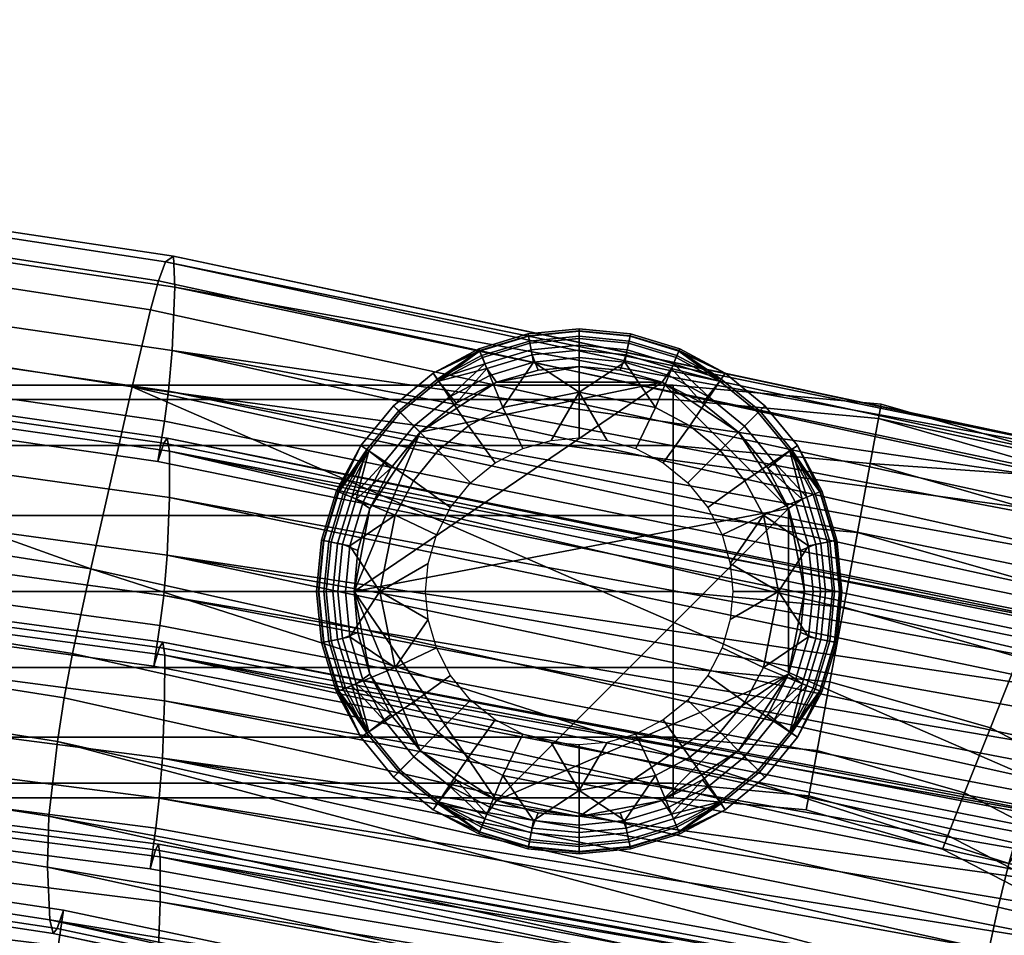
# Model space of a CAD drawing. Header units: millimetres. Extents: x -274 to 274, y -310 to 297.
# Tile 140 of 144: x 150 to 203, y 247 to 295. Entities that reach past the tile are written whole.
import ezdxf

# ---------------------------------------------------------------- set-up
doc = ezdxf.new("R2010")
doc.units = ezdxf.units.MM
doc.header["$MEASUREMENT"] = 0
for name, color, linetype in [('nozky', 250, 'Continuous'), ('operadlo', 250, 'Continuous'), ('podnoz', 7, 'Continuous')]:
    doc.layers.add(name, color=color, linetype=linetype)

msp = doc.modelspace()

# ---------------------------------------------------------------- meshes
at = {"layer": 'nozky'}
mesh = msp.add_polyface(dxfattribs=at)
corners = [(171.515, 273.485), (173.434, 275.044, 2.317), (175.583, 276.157, 2.317), (175.583, 276.157), (180, 277), (177.816, 276.8, 2.317), (171.515, 273.485, 2.317), (180, 277, 2.317), (184.417, 276.157), (191.157, 269.417), (168, 265), (171.515, 273.485), (180, 277), (175.583, 276.157), (174.099, 273.832, 18.648), (173.076, 275.363, 15.905), (171.187, 273.813, 15.905), (172.489, 272.511, 18.648), (174.691, 277.816, 7.64), (172.222, 276.641, 9.528), (174.643, 277.934, 9.528), (172.505, 276.217, 5.786), (174.837, 277.464, 5.786), (174.68, 277.844, 11.179), (172.438, 276.317, 12.808), (174.792, 277.574, 12.808), (174.976, 277.129, 14.39), (175.23, 276.514, 15.905), (175.935, 274.814, 18.648), (180, 278.491, 5.786), (180, 277.863, 4.001), (177.491, 277.616, 4.001), (177.368, 278.231, 5.786), (175.078, 276.884, 4.001), (180, 279, 9.528), (180, 278.872, 7.64), (177.293, 278.605, 7.64), (177.269, 278.731, 9.528), (180, 278.61, 12.808), (180, 278.902, 11.179), (177.288, 278.635, 11.179), (177.345, 278.349, 12.808), (180, 277.463, 15.905), (180, 278.128, 14.39), (177.439, 277.876, 14.39), (177.568, 277.224, 15.905), (180, 275.622, 18.648), (175.583, 276.157, 2.317), (173.434, 275.044, 2.317), (177.816, 276.8, 2.317), (180, 277, 2.317), (171.168, 270.901, 18.648), (173.145, 269.482, 20.882), (174.209, 270.791, 20.882), (175.519, 271.855, 20.882), (176.985, 272.615, 20.882), (178.51, 273.053, 20.882), (180, 273.19, 20.882), (181.49, 273.053, 20.882)]
mesh.append_faces([[corners[k] for k in face] for face in [(0, 1, 2, 3), (4, 3, 5, 5), (0, 6, 1, 1), (3, 2, 5, 5), (4, 5, 7, 7), (8, 9, 10, 10), (10, 11, 8, 8), (12, 8, 13, 13), (11, 13, 8, 8), (14, 15, 16, 17), (18, 19, 20, 20), (21, 18, 22, 22), (19, 18, 21, 21), (23, 24, 25, 25), (19, 23, 20, 20), (24, 23, 19, 19), (26, 15, 27, 27), (24, 26, 25, 25), (15, 26, 24, 24), (28, 27, 15, 14), (29, 30, 31, 32), (32, 31, 33, 22), (34, 35, 36, 37), (37, 36, 18, 20), (36, 32, 22, 18), (35, 29, 32, 36), (38, 39, 40, 41), (41, 40, 23, 25), (40, 37, 20, 23), (39, 34, 37, 40), (42, 43, 44, 45), (45, 44, 26, 27), (44, 41, 25, 26), (43, 38, 41, 44), (45, 46, 42, 42), (28, 45, 27, 27), (46, 45, 28, 28), (47, 48, 33, 33), (33, 21, 22, 22), (48, 21, 33, 33), (31, 49, 47, 33), (49, 31, 30, 50), (51, 52, 53, 17), (14, 54, 55, 28), (17, 53, 54, 14), (28, 55, 56, 46), (46, 56, 57, 57), (57, 58, 46, 46)]])
mesh = msp.add_polyface(dxfattribs=at)
corners = [(184.417, 276.157), (184.417, 276.157, 2.317), (186.566, 275.044, 2.317), (188.485, 273.485), (180, 277), (182.184, 276.8, 2.317), (188.485, 273.485, 2.317), (180, 277, 2.317), (191.157, 269.417), (184.417, 276.157), (188.485, 273.485), (185.163, 277.464, 5.786), (184.922, 276.884, 4.001), (182.509, 277.616, 4.001), (182.632, 278.231, 5.786), (180, 277.863, 4.001), (180, 278.491, 5.786), (185.357, 277.934, 9.528), (185.309, 277.816, 7.64), (182.707, 278.605, 7.64), (182.731, 278.731, 9.528), (180, 278.872, 7.64), (180, 279, 9.528), (185.208, 277.574, 12.808), (185.32, 277.844, 11.179), (182.712, 278.635, 11.179), (182.655, 278.349, 12.808), (180, 278.902, 11.179), (180, 278.61, 12.808), (184.77, 276.514, 15.905), (185.024, 277.129, 14.39), (182.561, 277.876, 14.39), (182.432, 277.224, 15.905), (180, 278.128, 14.39), (180, 277.463, 15.905), (184.065, 274.814, 18.648), (180, 275.622, 18.648), (187.495, 276.217, 5.786), (187.778, 276.641, 9.528), (187.562, 276.317, 12.808), (186.924, 275.363, 15.905), (185.901, 273.832, 18.648), (189.899, 274.899, 9.528), (189.54, 274.539, 5.786), (189.624, 274.624, 12.808), (188.813, 273.813, 15.905), (187.511, 272.511, 18.648), (191.641, 272.778, 9.528), (191.217, 272.495, 5.786), (191.316, 272.562, 12.808), (190.363, 271.924, 15.905), (182.184, 276.8, 2.317), (184.417, 276.157, 2.317), (180, 277, 2.317), (186.566, 275.044, 2.317), (188.485, 273.485, 2.317), (183.015, 272.615, 20.882), (184.481, 271.855, 20.882), (181.49, 273.053, 20.882)]
mesh.append_faces([[corners[k] for k in face] for face in [(0, 1, 2, 3), (0, 4, 5, 5), (0, 5, 1, 1), (6, 3, 2, 2), (5, 4, 7, 7), (8, 9, 10, 10), (11, 12, 13, 14), (14, 13, 15, 16), (17, 18, 19, 20), (20, 19, 21, 22), (19, 14, 16, 21), (18, 11, 14, 19), (23, 24, 25, 26), (26, 25, 27, 28), (25, 20, 22, 27), (24, 17, 20, 25), (29, 30, 31, 32), (32, 31, 33, 34), (31, 26, 28, 33), (30, 23, 26, 31), (32, 35, 29, 29), (36, 32, 34, 34), (35, 32, 36, 36), (18, 37, 11, 11), (38, 18, 17, 17), (37, 18, 38, 38), (24, 38, 17, 17), (39, 24, 23, 23), (38, 24, 39, 39), (30, 39, 23, 23), (40, 30, 29, 29), (39, 30, 40, 40), (41, 40, 29, 35), (42, 43, 37, 38), (44, 42, 38, 39), (45, 44, 39, 40), (46, 45, 40, 41), (47, 48, 43, 42), (49, 47, 42, 44), (50, 49, 44, 45), (51, 13, 12, 52), (53, 15, 13, 51), (37, 54, 12, 12), (12, 54, 52, 52), (54, 37, 43, 55), (12, 11, 37, 37), (35, 56, 57, 41), (36, 58, 56, 35)]])
mesh = msp.add_polyface(dxfattribs=at)
corners = [(168, 265), (168.2, 267.184, 2.317), (168.843, 269.417, 2.317), (168.843, 269.417), (169.956, 271.566, 2.317), (168, 265, 2.317), (171.515, 273.485, 2.317), (171.515, 273.485), (168, 265), (168.843, 269.417), (171.515, 273.485), (167.536, 270.163, 5.786), (168.116, 269.922, 4.001), (167.384, 267.51, 4.001), (166.769, 267.632, 5.786), (167.137, 265, 4.001), (166.509, 265, 5.786), (167.066, 270.358, 9.528), (167.184, 270.309, 7.64), (166.395, 267.706, 7.64), (166.269, 267.731, 9.528), (166.128, 265, 7.64), (166, 265, 9.528), (167.426, 270.208, 12.808), (167.156, 270.32, 11.179), (166.365, 267.712, 11.179), (166.651, 267.655, 12.808), (166.098, 265, 11.179), (166.39, 265, 12.808), (168.485, 269.77, 15.905), (167.871, 270.024, 14.39), (167.124, 267.561, 14.39), (167.776, 267.431, 15.905), (166.872, 265, 14.39), (167.537, 265, 15.905), (170.187, 269.065, 18.648), (169.378, 265, 18.648), (168.783, 272.495, 5.786), (168.359, 272.778, 9.528), (168.684, 272.562, 12.808), (169.637, 271.924, 15.905), (171.168, 270.901, 18.648), (170.101, 274.899, 9.528), (170.46, 274.539, 5.786), (170.376, 274.624, 12.808), (171.187, 273.813, 15.905), (172.489, 272.511, 18.648), (172.222, 276.641, 9.528), (172.505, 276.217, 5.786), (172.438, 276.317, 12.808), (173.076, 275.363, 15.905), (168, 265, 2.317), (168.2, 267.184, 2.317), (168.843, 269.417, 2.317), (169.956, 271.566, 2.317), (171.515, 273.485, 2.317), (173.434, 275.044, 2.317), (172.385, 268.015, 20.882), (173.145, 269.482, 20.882), (171.947, 266.49, 20.882)]
mesh.append_faces([[corners[k] for k in face] for face in [(0, 1, 2, 3), (4, 3, 2, 2), (0, 5, 1, 1), (3, 4, 6, 7), (8, 9, 10, 10), (11, 12, 13, 14), (14, 13, 15, 16), (17, 18, 19, 20), (20, 19, 21, 22), (19, 14, 16, 21), (18, 11, 14, 19), (23, 24, 25, 26), (26, 25, 27, 28), (25, 20, 22, 27), (24, 17, 20, 25), (29, 30, 31, 32), (32, 31, 33, 34), (31, 26, 28, 33), (30, 23, 26, 31), (32, 35, 29, 29), (36, 32, 34, 34), (35, 32, 36, 36), (18, 37, 11, 11), (38, 18, 17, 17), (37, 18, 38, 38), (24, 38, 17, 17), (39, 24, 23, 23), (38, 24, 39, 39), (30, 39, 23, 23), (40, 30, 29, 29), (39, 30, 40, 40), (41, 40, 29, 35), (42, 43, 37, 38), (44, 42, 38, 39), (45, 44, 39, 40), (46, 45, 40, 41), (47, 48, 43, 42), (49, 47, 42, 44), (50, 49, 44, 45), (51, 15, 13, 52), (52, 13, 12, 53), (54, 53, 12, 12), (55, 43, 48, 56), (54, 37, 43, 55), (12, 11, 37, 37), (12, 37, 54, 54), (35, 57, 58, 41), (36, 59, 57, 35)]])
mesh = msp.add_polyface(dxfattribs=at)
corners = [(191.157, 269.417), (188.485, 273.485), (190.044, 271.566, 2.317), (192, 265), (191.8, 267.184, 2.317), (188.485, 273.485, 2.317), (191.157, 269.417, 2.317), (192, 265, 2.317), (191.8, 262.816, 2.317), (188.832, 270.901, 18.648), (190.363, 271.924, 15.905), (188.813, 273.813, 15.905), (187.511, 272.511, 18.648), (192.816, 270.309, 7.64), (191.641, 272.778, 9.528), (192.934, 270.358, 9.528), (191.217, 272.495, 5.786), (192.464, 270.163, 5.786), (192.844, 270.32, 11.179), (191.316, 272.562, 12.808), (192.574, 270.208, 12.808), (192.129, 270.024, 14.39), (191.515, 269.77, 15.905), (189.813, 269.065, 18.648), (193.491, 265, 5.786), (192.863, 265, 4.001), (192.616, 267.51, 4.001), (193.231, 267.632, 5.786), (191.884, 269.922, 4.001), (194, 265, 9.528), (193.872, 265, 7.64), (193.605, 267.706, 7.64), (193.731, 267.731, 9.528), (193.61, 265, 12.808), (193.902, 265, 11.179), (193.635, 267.712, 11.179), (193.349, 267.655, 12.808), (192.463, 265, 15.905), (193.128, 265, 14.39), (192.876, 267.561, 14.39), (192.224, 267.431, 15.905), (190.622, 265, 18.648), (191.157, 269.417, 2.317), (190.044, 271.566, 2.317), (188.485, 273.485, 2.317), (189.54, 274.539, 5.786), (191.8, 267.184, 2.317), (192, 265, 2.317), (185.901, 273.832, 18.648), (184.481, 271.855, 20.882), (185.791, 270.791, 20.882), (186.855, 269.482, 20.882), (187.615, 268.015, 20.882), (188.053, 266.49, 20.882), (188.053, 263.51, 20.882), (188.19, 265, 20.882)]
mesh.append_faces([[corners[k] for k in face] for face in [(0, 1, 2, 2), (3, 0, 4, 4), (1, 5, 2, 2), (0, 6, 4, 4), (6, 0, 2, 2), (4, 7, 3, 3), (8, 3, 7, 7), (9, 10, 11, 12), (13, 14, 15, 15), (16, 13, 17, 17), (14, 13, 16, 16), (18, 19, 20, 20), (14, 18, 15, 15), (19, 18, 14, 14), (21, 10, 22, 22), (19, 21, 20, 20), (10, 21, 19, 19), (23, 22, 10, 9), (24, 25, 26, 27), (27, 26, 28, 17), (29, 30, 31, 32), (32, 31, 13, 15), (31, 27, 17, 13), (30, 24, 27, 31), (33, 34, 35, 36), (36, 35, 18, 20), (35, 32, 15, 18), (34, 29, 32, 35), (37, 38, 39, 40), (40, 39, 21, 22), (39, 36, 20, 21), (38, 33, 36, 39), (40, 41, 37, 37), (23, 40, 22, 22), (41, 40, 23, 23), (28, 42, 43, 43), (44, 45, 16, 43), (46, 26, 25, 47), (16, 28, 43, 43), (26, 46, 42, 28), (17, 28, 16, 16), (48, 49, 50, 12), (9, 51, 52, 23), (23, 52, 53, 53), (51, 9, 12, 50), (53, 41, 23, 23), (54, 41, 55, 55), (53, 55, 41, 41)]])
mesh = msp.add_polyface(dxfattribs=at)
corners = [(171.515, 256.515), (171.515, 256.515, 2.317), (169.956, 258.434, 2.317), (168.843, 260.583), (168.2, 262.816, 2.317), (168, 265, 2.317), (168, 265), (168.843, 260.583, 2.317), (168, 265), (175.583, 253.843), (171.515, 256.515), (168.843, 260.583), (191.157, 269.417), (171.168, 259.099, 18.648), (169.637, 258.076, 15.905), (171.187, 256.187, 15.905), (172.489, 257.489, 18.648), (167.184, 259.691, 7.64), (168.359, 257.222, 9.528), (167.066, 259.642, 9.528), (168.783, 257.505, 5.786), (167.536, 259.837, 5.786), (167.156, 259.68, 11.179), (168.684, 257.438, 12.808), (167.426, 259.792, 12.808), (167.871, 259.976, 14.39), (168.485, 260.23, 15.905), (170.187, 260.935, 18.648), (166.509, 265, 5.786), (167.137, 265, 4.001), (167.384, 262.49, 4.001), (166.769, 262.368, 5.786), (168.116, 260.078, 4.001), (166, 265, 9.528), (166.128, 265, 7.64), (166.395, 262.294, 7.64), (166.269, 262.269, 9.528), (166.39, 265, 12.808), (166.098, 265, 11.179), (166.365, 262.288, 11.179), (166.651, 262.345, 12.808), (167.537, 265, 15.905), (166.872, 265, 14.39), (167.124, 262.439, 14.39), (167.776, 262.569, 15.905), (169.378, 265, 18.648), (171.947, 266.49, 20.882), (171.81, 265, 20.882), (168.843, 260.583, 2.317), (168.2, 262.816, 2.317), (169.956, 258.434, 2.317), (168, 265, 2.317), (171.515, 256.515, 2.317), (170.46, 255.461, 5.786), (174.099, 256.168, 18.648), (175.519, 258.145, 20.882), (174.209, 259.209, 20.882), (173.145, 260.518, 20.882), (172.385, 261.985, 20.882), (171.947, 263.51, 20.882)]
mesh.append_faces([[corners[k] for k in face] for face in [(0, 1, 2, 3), (3, 4, 5, 6), (3, 2, 7, 7), (4, 3, 7, 7), (8, 9, 10, 10), (10, 11, 8, 8), (8, 12, 9, 9), (13, 14, 15, 16), (17, 18, 19, 19), (20, 17, 21, 21), (18, 17, 20, 20), (22, 23, 24, 24), (18, 22, 19, 19), (23, 22, 18, 18), (25, 14, 26, 26), (23, 25, 24, 24), (14, 25, 23, 23), (27, 26, 14, 13), (28, 29, 30, 31), (31, 30, 32, 21), (33, 34, 35, 36), (36, 35, 17, 19), (35, 31, 21, 17), (34, 28, 31, 35), (37, 38, 39, 40), (40, 39, 22, 24), (39, 36, 19, 22), (38, 33, 36, 39), (41, 42, 43, 44), (44, 43, 25, 26), (43, 40, 24, 25), (42, 37, 40, 43), (44, 45, 41, 41), (27, 44, 26, 26), (45, 44, 27, 27), (46, 45, 47, 47), (48, 32, 30, 49), (32, 48, 50, 50), (20, 32, 50, 50), (29, 51, 49, 30), (52, 53, 20, 50), (54, 55, 56, 16), (32, 20, 21, 21), (13, 57, 58, 27), (16, 56, 57, 13), (59, 27, 58, 58), (45, 59, 47, 47), (45, 27, 59, 59)]])
mesh = msp.add_polyface(dxfattribs=at)
corners = [(188.485, 256.515), (188.485, 256.515, 2.317), (186.566, 254.956, 2.317), (184.417, 253.843), (180, 253), (182.184, 253.2, 2.317), (184.417, 253.843, 2.317), (180, 253, 2.317), (184.417, 253.843), (191.157, 260.583), (188.485, 256.515), (180, 253), (175.583, 253.843), (191.157, 269.417), (185.901, 256.168, 18.648), (186.924, 254.637, 15.905), (188.813, 256.187, 15.905), (187.511, 257.489, 18.648), (185.309, 252.184, 7.64), (187.778, 253.359, 9.528), (185.357, 252.066, 9.528), (187.495, 253.783, 5.786), (185.163, 252.536, 5.786), (185.32, 252.156, 11.179), (187.562, 253.683, 12.808), (185.208, 252.426, 12.808), (185.024, 252.871, 14.39), (184.77, 253.486, 15.905), (184.065, 255.186, 18.648), (180, 251.509, 5.786), (180, 252.137, 4.001), (182.509, 252.384, 4.001), (182.632, 251.769, 5.786), (184.922, 253.116, 4.001), (180, 251, 9.528), (180, 251.128, 7.64), (182.707, 251.395, 7.64), (182.731, 251.269, 9.528), (180, 251.39, 12.808), (180, 251.098, 11.179), (182.712, 251.365, 11.179), (182.655, 251.651, 12.808), (180, 252.537, 15.905), (180, 251.872, 14.39), (182.561, 252.124, 14.39), (182.432, 252.776, 15.905), (180, 254.378, 18.648), (184.417, 253.843, 2.317), (186.566, 254.956, 2.317), (188.485, 256.515, 2.317), (189.54, 255.461, 5.786), (182.184, 253.2, 2.317), (180, 253, 2.317), (188.832, 259.099, 18.648), (186.855, 260.518, 20.882), (185.791, 259.209, 20.882), (184.481, 258.145, 20.882), (183.015, 257.385, 20.882), (181.49, 256.947, 20.882), (180, 256.81, 20.882)]
mesh.append_faces([[corners[k] for k in face] for face in [(0, 1, 2, 3), (4, 3, 5, 5), (3, 2, 6, 6), (4, 5, 7, 7), (5, 3, 6, 6), (8, 9, 10, 10), (9, 8, 11, 11), (12, 13, 9, 9), (11, 12, 9, 9), (14, 15, 16, 17), (18, 19, 20, 20), (21, 18, 22, 22), (19, 18, 21, 21), (23, 24, 25, 25), (19, 23, 20, 20), (24, 23, 19, 19), (26, 15, 27, 27), (24, 26, 25, 25), (15, 26, 24, 24), (28, 27, 15, 14), (29, 30, 31, 32), (32, 31, 33, 22), (34, 35, 36, 37), (37, 36, 18, 20), (36, 32, 22, 18), (35, 29, 32, 36), (38, 39, 40, 41), (41, 40, 23, 25), (40, 37, 20, 23), (39, 34, 37, 40), (42, 43, 44, 45), (45, 44, 26, 27), (44, 41, 25, 26), (43, 38, 41, 44), (45, 46, 42, 42), (28, 45, 27, 27), (46, 45, 28, 28), (47, 48, 33, 33), (49, 50, 21, 48), (47, 33, 31, 51), (33, 21, 22, 22), (48, 21, 33, 33), (30, 52, 51, 31), (53, 54, 55, 17), (14, 56, 57, 28), (17, 55, 56, 14), (28, 57, 58, 46), (46, 58, 59, 59)]])
mesh = msp.add_polyface(dxfattribs=at)
corners = [(191.157, 260.583), (192, 265), (191.8, 262.816, 2.317), (188.485, 256.515), (190.044, 258.434, 2.317), (191.157, 260.583, 2.317), (188.485, 256.515, 2.317), (191.157, 269.417), (192, 265), (191.157, 260.583), (192.464, 259.837, 5.786), (191.884, 260.078, 4.001), (192.616, 262.49, 4.001), (193.231, 262.368, 5.786), (192.863, 265, 4.001), (193.491, 265, 5.786), (192.934, 259.642, 9.528), (192.816, 259.691, 7.64), (193.605, 262.294, 7.64), (193.731, 262.269, 9.528), (193.872, 265, 7.64), (194, 265, 9.528), (192.574, 259.792, 12.808), (192.844, 259.68, 11.179), (193.635, 262.288, 11.179), (193.349, 262.345, 12.808), (193.902, 265, 11.179), (193.61, 265, 12.808), (191.515, 260.23, 15.905), (192.129, 259.976, 14.39), (192.876, 262.439, 14.39), (192.224, 262.569, 15.905), (193.128, 265, 14.39), (192.463, 265, 15.905), (189.813, 260.935, 18.648), (190.622, 265, 18.648), (191.217, 257.505, 5.786), (191.641, 257.222, 9.528), (191.316, 257.438, 12.808), (190.363, 258.076, 15.905), (188.832, 259.099, 18.648), (189.899, 255.101, 9.528), (189.54, 255.461, 5.786), (189.624, 255.376, 12.808), (188.813, 256.187, 15.905), (187.511, 257.489, 18.648), (187.778, 253.359, 9.528), (187.495, 253.783, 5.786), (187.562, 253.683, 12.808), (186.924, 254.637, 15.905), (192, 265, 2.317), (191.8, 262.816, 2.317), (191.157, 260.583, 2.317), (190.044, 258.434, 2.317), (188.485, 256.515, 2.317), (187.615, 261.985, 20.882), (186.855, 260.518, 20.882), (188.053, 263.51, 20.882)]
mesh.append_faces([[corners[k] for k in face] for face in [(0, 1, 2, 2), (3, 0, 4, 4), (0, 2, 5, 5), (0, 5, 4, 4), (6, 3, 4, 4), (7, 8, 9, 9), (10, 11, 12, 13), (13, 12, 14, 15), (16, 17, 18, 19), (19, 18, 20, 21), (18, 13, 15, 20), (17, 10, 13, 18), (22, 23, 24, 25), (25, 24, 26, 27), (24, 19, 21, 26), (23, 16, 19, 24), (28, 29, 30, 31), (31, 30, 32, 33), (30, 25, 27, 32), (29, 22, 25, 30), (31, 34, 28, 28), (35, 31, 33, 33), (34, 31, 35, 35), (17, 36, 10, 10), (37, 17, 16, 16), (36, 17, 37, 37), (23, 37, 16, 16), (38, 23, 22, 22), (37, 23, 38, 38), (29, 38, 22, 22), (39, 29, 28, 28), (38, 29, 39, 39), (40, 39, 28, 34), (41, 42, 36, 37), (43, 41, 37, 38), (44, 43, 38, 39), (45, 44, 39, 40), (46, 47, 42, 41), (48, 46, 41, 43), (49, 48, 43, 44), (50, 14, 12, 51), (51, 12, 11, 52), (52, 11, 53, 53), (53, 36, 42, 54), (36, 11, 10, 10), (53, 11, 36, 36), (34, 55, 56, 40), (35, 57, 55, 34)]])
mesh = msp.add_polyface(dxfattribs=at)
corners = [(175.583, 253.843), (175.583, 253.843, 2.317), (173.434, 254.956, 2.317), (171.515, 256.515), (180, 253), (177.816, 253.2, 2.317), (180, 253, 2.317), (171.515, 256.515, 2.317), (174.837, 252.536, 5.786), (175.078, 253.116, 4.001), (177.491, 252.384, 4.001), (177.368, 251.769, 5.786), (180, 252.137, 4.001), (180, 251.509, 5.786), (174.643, 252.066, 9.528), (174.691, 252.184, 7.64), (177.293, 251.395, 7.64), (177.269, 251.269, 9.528), (180, 251.128, 7.64), (180, 251, 9.528), (174.792, 252.426, 12.808), (174.68, 252.156, 11.179), (177.288, 251.365, 11.179), (177.345, 251.651, 12.808), (180, 251.098, 11.179), (180, 251.39, 12.808), (175.23, 253.486, 15.905), (174.976, 252.871, 14.39), (177.439, 252.124, 14.39), (177.568, 252.776, 15.905), (180, 251.872, 14.39), (180, 252.537, 15.905), (175.935, 255.186, 18.648), (180, 254.378, 18.648), (172.505, 253.783, 5.786), (172.222, 253.359, 9.528), (172.438, 253.683, 12.808), (173.076, 254.637, 15.905), (174.099, 256.168, 18.648), (170.101, 255.101, 9.528), (170.46, 255.461, 5.786), (170.376, 255.376, 12.808), (171.187, 256.187, 15.905), (172.489, 257.489, 18.648), (168.359, 257.222, 9.528), (168.783, 257.505, 5.786), (168.684, 257.438, 12.808), (169.637, 258.076, 15.905), (180, 253, 2.317), (177.816, 253.2, 2.317), (173.434, 254.956, 2.317), (175.583, 253.843, 2.317), (171.515, 256.515, 2.317), (180, 256.81, 20.882), (178.51, 256.947, 20.882), (176.985, 257.385, 20.882), (175.519, 258.145, 20.882)]
mesh.append_faces([[corners[k] for k in face] for face in [(0, 1, 2, 3), (4, 5, 1, 0), (4, 6, 5, 5), (3, 2, 7, 7), (8, 9, 10, 11), (11, 10, 12, 13), (14, 15, 16, 17), (17, 16, 18, 19), (16, 11, 13, 18), (15, 8, 11, 16), (20, 21, 22, 23), (23, 22, 24, 25), (22, 17, 19, 24), (21, 14, 17, 22), (26, 27, 28, 29), (29, 28, 30, 31), (28, 23, 25, 30), (27, 20, 23, 28), (29, 32, 26, 26), (33, 29, 31, 31), (32, 29, 33, 33), (15, 34, 8, 8), (35, 15, 14, 14), (34, 15, 35, 35), (21, 35, 14, 14), (36, 21, 20, 20), (35, 21, 36, 36), (27, 36, 20, 20), (37, 27, 26, 26), (36, 27, 37, 37), (38, 37, 26, 32), (39, 40, 34, 35), (41, 39, 35, 36), (42, 41, 36, 37), (43, 42, 37, 38), (44, 45, 40, 39), (46, 44, 39, 41), (47, 46, 41, 42), (48, 12, 10, 49), (9, 50, 51, 51), (49, 10, 9, 51), (40, 52, 50, 34), (34, 9, 8, 8), (50, 9, 34, 34), (53, 54, 33, 33), (33, 54, 55, 32), (32, 55, 56, 38)]])
at = {"layer": 'operadlo'}
mesh = msp.add_polyface(dxfattribs=at)
corners = [(52.836, 274.559, 867.214), (105.459, 270.289, 868.966), (105.244, 268.105, 868.552), (52.729, 272.365, 866.839), (52.902, 276.195, 868.079), (105.593, 271.911, 869.863), (52.963, 278.434, 870.617), (105.712, 274.118, 872.449), (53.009, 281.685, 876.098), (105.801, 277.304, 878.006), (53.013, 284.33, 881.896), (105.808, 279.881, 883.872), (52.976, 285.135, 885.184), (105.732, 280.649, 887.185), (52.916, 284.912, 887.022), (105.612, 280.408, 889.025), (52.811, 283.968, 889.039), (105.4, 279.446, 891.029), (103.023, 274.255, 922.257), (153.966, 266.207, 925.469), (104.495, 283.946, 917.274), (52.361, 288.779, 915.164), (105.965, 290.751, 905.76), (106.003, 289, 901.043), (53.114, 293.671, 898.854), (53.096, 295.485, 903.534), (105.678, 290.553, 910.622), (52.953, 295.342, 908.394), (105.436, 289.559, 912.796), (52.832, 294.368, 910.585), (105.146, 288.032, 914.63), (52.688, 292.854, 912.445), (52.926, 286.165, 889.401), (105.632, 281.631, 891.433), (105.4, 279.446, 891.029), (52.811, 283.968, 889.039), (52.998, 287.809, 890.259), (105.774, 283.259, 892.324), (53.062, 290.072, 892.798), (105.903, 285.484, 894.91), (52.752, 263.127, 844.928), (105.299, 259.091, 846.416), (105.1, 256.91, 845.987), (52.652, 260.937, 844.535), (52.814, 264.754, 845.806), (105.423, 260.706, 847.324), (52.87, 266.968, 848.361), (105.534, 262.893, 849.923), (52.912, 270.174, 853.871), (105.616, 266.041, 855.505), (52.916, 272.777, 859.696), (105.622, 268.583, 861.394), (52.882, 273.56, 862.993), (105.553, 269.333, 864.714), (52.826, 273.324, 864.829), (105.441, 269.08, 866.553), (52.729, 272.365, 866.839), (105.244, 268.105, 868.552), (52.678, 251.998, 822.608), (105.158, 248.146, 823.839), (104.972, 245.971, 823.389), (52.585, 249.816, 822.189), (52.735, 253.611, 823.503), (105.273, 249.75, 824.76), (52.787, 255.786, 826.073), (105.376, 251.904, 827.373), (52.825, 258.909, 831.591), (105.45, 254.984, 832.962), (52.828, 261.433, 837.416), (105.453, 257.46, 838.849), (52.795, 262.175, 840.708), (105.387, 258.175, 842.166), (52.743, 261.918, 842.537), (105.283, 257.904, 843.998), (52.652, 260.937, 844.535), (105.1, 256.91, 845.987), (52.672, 242.828, 801.04), (105.152, 239.095, 802.062), (105.044, 237.504, 801.115), (52.617, 241.232, 800.114), (52.719, 244.958, 803.653), (105.246, 241.211, 804.711), (52.752, 247.99, 809.23), (105.31, 244.215, 810.349), (52.752, 250.42, 815.09), (105.308, 246.613, 816.266), (52.72, 251.111, 818.386), (105.243, 247.285, 819.587), (52.671, 250.826, 820.209), (105.145, 246.99, 821.414), (52.67, 234.631, 781.091), (105.154, 230.938, 781.931), (105.068, 228.878, 779.248), (52.627, 232.568, 778.437), (52.697, 237.519, 786.7), (105.206, 233.821, 787.595), (52.692, 239.808, 792.577), (105.195, 236.1, 793.527), (52.66, 240.427, 795.877), (105.13, 236.712, 796.85), (52.612, 240.106, 797.692), (105.034, 236.387, 798.671), (52.62, 230.295, 773.21), (105.056, 226.602, 773.982), (105.126, 226.058, 770.635), (52.655, 229.756, 769.883)]
mesh.append_faces([[corners[k] for k in face] for face in [(0, 1, 2, 3), (4, 5, 1, 0), (6, 7, 5, 4), (8, 9, 7, 6), (10, 11, 9, 8), (12, 13, 11, 10), (14, 15, 13, 12), (16, 17, 15, 14), (18, 19, 20, 20), (21, 18, 20, 20), (22, 23, 24, 25), (26, 22, 25, 27), (28, 26, 27, 29), (30, 28, 29, 31), (32, 33, 34, 35), (36, 37, 33, 32), (38, 39, 37, 36), (24, 23, 39, 38), (40, 41, 42, 43), (44, 45, 41, 40), (46, 47, 45, 44), (48, 49, 47, 46), (50, 51, 49, 48), (52, 53, 51, 50), (54, 55, 53, 52), (56, 57, 55, 54), (58, 59, 60, 61), (62, 63, 59, 58), (64, 65, 63, 62), (66, 67, 65, 64), (68, 69, 67, 66), (70, 71, 69, 68), (72, 73, 71, 70), (74, 75, 73, 72), (76, 77, 78, 79), (80, 81, 77, 76), (82, 83, 81, 80), (84, 85, 83, 82), (86, 87, 85, 84), (88, 89, 87, 86), (90, 91, 92, 93), (94, 95, 91, 90), (96, 97, 95, 94), (98, 99, 97, 96), (100, 101, 99, 98), (102, 103, 104, 105)]])
mesh = msp.add_polyface(dxfattribs=at)
corners = [(105.712, 274.118, 872.449), (158.028, 266.93, 875.491), (157.852, 264.778, 872.825), (105.593, 271.911, 869.863), (105.801, 277.304, 878.006), (158.157, 270.007, 881.176), (105.808, 279.881, 883.872), (158.161, 272.471, 887.154), (105.732, 280.649, 887.185), (158.045, 273.179, 890.509), (105.612, 280.408, 889.025), (157.864, 272.908, 892.35), (209.171, 253.26, 875.919), (208.745, 251.124, 875.35), (157.332, 261.014, 871.397), (157.653, 263.179, 871.876), (209.775, 262.573, 893.38), (151.856, 238.938, 896.007), (201.423, 229.381, 900.714), (151.872, 242.052, 901.71), (201.429, 230.851, 903.637), (201.498, 232.604, 906.563), (201.862, 235.342, 908.898), (152.185, 245.833, 905.329), (151.999, 244.226, 904.38), (201.616, 233.771, 907.879), (202.29, 237.478, 909.467), (152.508, 248.001, 905.805), (153.966, 266.207, 925.469), (204.199, 255.003, 929.946), (156.168, 275.906, 920.781), (104.495, 283.946, 917.274), (158.376, 282.869, 909.461), (158.438, 281.221, 904.68), (106.003, 289, 901.043), (105.965, 290.751, 905.76), (157.942, 282.581, 914.325), (105.678, 290.553, 910.622), (157.144, 280.006, 918.261), (208.418, 268.812, 923.314), (208.997, 270.387, 921.586), (157.579, 281.554, 916.472), (105.774, 283.259, 892.324), (158.104, 275.682, 895.754), (157.891, 274.082, 894.808), (105.632, 281.631, 891.433), (105.903, 285.484, 894.91), (158.294, 277.846, 898.42), (151.658, 250.288, 919.585), (201.245, 242.004, 927.788), (151.735, 253.008, 923.87), (201.152, 239.435, 923.379), (201.471, 243.79, 929.532), (152.183, 257, 926.682), (201.835, 245.879, 930.769), (202.322, 248.158, 931.401), (152.551, 259.321, 927.215), (152.989, 261.684, 927.116), (202.902, 250.496, 931.402), (201.836, 236.461, 911.424), (152.167, 247.019, 907.793), (152.508, 248.001, 905.805), (202.29, 237.478, 909.467), (201.557, 236.16, 913.268), (151.959, 246.758, 909.64), (201.401, 236.352, 915.015), (151.78, 247.491, 913.01), (105.622, 268.583, 861.394), (157.905, 261.6, 864.213), (157.901, 259.16, 858.219), (105.616, 266.041, 855.505), (105.553, 269.333, 864.714), (157.797, 262.295, 867.573), (208.916, 243.002, 852.321), (208.519, 240.862, 851.751), (157.134, 250.208, 848.4), (157.434, 252.372, 848.888), (208.745, 251.124, 875.35), (209.143, 252.158, 873.391), (157.629, 262.015, 869.414), (157.332, 261.014, 871.397), (209.477, 252.3, 869.796), (208.694, 232.799, 828.72), (208.322, 230.656, 828.146), (156.96, 239.573, 825.381), (157.24, 241.736, 825.883), (208.923, 234.366, 829.744), (157.412, 243.324, 826.848), (209.05, 235.522, 831.064), (157.563, 245.444, 829.53), (208.891, 241.906, 849.792), (209.103, 242.229, 847.946), (157.568, 251.516, 844.586), (157.411, 251.223, 846.424), (208.519, 240.862, 851.751), (157.134, 250.208, 848.4), (209.204, 242.059, 846.198), (157.671, 250.846, 841.228), (208.673, 231.709, 826.189), (208.875, 232.041, 824.344), (157.37, 240.917, 821.579), (157.222, 240.608, 823.414), (208.973, 231.877, 822.595), (157.47, 240.277, 818.219)]
mesh.append_faces([[corners[k] for k in face] for face in [(0, 1, 2, 3), (4, 5, 1, 0), (6, 7, 5, 4), (8, 9, 7, 6), (10, 11, 9, 8), (12, 13, 14, 15), (9, 16, 7, 7), (17, 18, 19, 19), (20, 21, 19, 19), (22, 23, 24, 25), (26, 27, 23, 22), (24, 19, 21, 21), (28, 29, 30, 30), (30, 31, 28, 28), (32, 33, 34, 35), (36, 32, 35, 37), (38, 39, 40, 41), (38, 30, 39, 39), (42, 43, 44, 45), (46, 47, 43, 42), (34, 33, 47, 46), (48, 49, 50, 50), (51, 49, 48, 48), (49, 52, 50, 50), (50, 52, 53, 53), (54, 55, 56, 53), (57, 56, 55, 58), (57, 58, 28, 28), (59, 60, 61, 62), (63, 64, 60, 59), (64, 65, 66, 66), (66, 51, 48, 48), (67, 68, 69, 70), (71, 72, 68, 67), (73, 74, 75, 76), (77, 78, 79, 80), (72, 81, 68, 68), (82, 83, 84, 85), (86, 82, 85, 87), (88, 86, 87, 87), (87, 89, 88, 88), (90, 91, 92, 93), (94, 90, 93, 95), (92, 96, 97, 97), (98, 99, 100, 101), (100, 102, 103, 103)]])
mesh = msp.add_polyface(dxfattribs=at)
corners = [(105.459, 270.289, 868.966), (157.653, 263.179, 871.876), (157.332, 261.014, 871.397), (105.244, 268.105, 868.552), (105.593, 271.911, 869.863), (157.852, 264.778, 872.825), (105.4, 279.446, 891.029), (157.546, 271.919, 894.335), (157.864, 272.908, 892.35), (105.612, 280.408, 889.025), (101.909, 243.166, 882.587), (102.12, 244.134, 880.579), (152.642, 236.995, 882.801), (152.324, 236.001, 884.787), (101.781, 242.922, 884.435), (152.131, 235.73, 886.634), (101.672, 243.695, 887.773), (151.964, 236.446, 890.004), (101.602, 246.295, 893.685), (151.856, 238.938, 896.007), (101.614, 249.519, 899.276), (151.872, 242.052, 901.71), (101.7, 251.749, 901.872), (151.999, 244.226, 904.38), (101.824, 253.381, 902.77), (152.185, 245.833, 905.329), (102.041, 255.57, 903.18), (152.508, 248.001, 905.805), (157.579, 281.554, 916.472), (157.942, 282.581, 914.325), (105.678, 290.553, 910.622), (105.436, 289.559, 912.796), (157.144, 280.006, 918.261), (105.146, 288.032, 914.63), (104.495, 283.946, 917.274), (156.168, 275.906, 920.781), (105.632, 281.631, 891.433), (157.891, 274.082, 894.808), (157.546, 271.919, 894.335), (105.4, 279.446, 891.029), (151.735, 253.008, 923.87), (101.531, 260.925, 921.062), (101.479, 258.107, 916.86), (151.658, 250.288, 919.585), (152.183, 257, 926.682), (101.832, 264.998, 923.752), (152.551, 259.321, 927.215), (102.078, 267.346, 924.214), (152.989, 261.684, 927.116), (102.371, 269.727, 924.041), (103.023, 274.255, 922.257), (153.966, 266.207, 925.469), (101.813, 254.615, 905.191), (102.041, 255.57, 903.18), (152.508, 248.001, 905.805), (152.167, 247.019, 907.793), (101.676, 254.383, 907.04), (151.959, 246.758, 909.64), (101.558, 255.177, 910.38), (151.78, 247.491, 913.01), (105.299, 259.091, 846.416), (157.434, 252.372, 848.888), (157.134, 250.208, 848.4), (105.1, 256.91, 845.987), (105.423, 260.706, 847.324), (157.618, 253.967, 849.844), (105.534, 262.893, 849.923), (157.782, 256.108, 852.518), (105.616, 266.041, 855.505), (157.901, 259.16, 858.219), (105.441, 269.08, 866.553), (157.629, 262.015, 869.414), (157.797, 262.295, 867.573), (105.553, 269.333, 864.714), (105.244, 268.105, 868.552), (157.332, 261.014, 871.397), (101.919, 241.945, 880.155), (101.804, 240.315, 879.245), (152.167, 233.218, 881.359), (152.341, 234.824, 882.316), (102.12, 244.134, 880.579), (152.642, 236.995, 882.801), (105.158, 248.146, 823.839), (157.24, 241.736, 825.883), (156.96, 239.573, 825.381), (104.972, 245.971, 823.389), (105.273, 249.75, 824.76), (157.412, 243.324, 826.848), (105.376, 251.904, 827.373), (157.563, 245.444, 829.53), (105.45, 254.984, 832.962), (157.671, 248.451, 835.236), (105.453, 257.46, 838.849), (157.671, 250.846, 841.228), (105.387, 258.175, 842.166), (157.568, 251.516, 844.586), (105.283, 257.904, 843.998), (157.411, 251.223, 846.424), (105.1, 256.91, 845.987), (157.134, 250.208, 848.4), (105.246, 241.211, 804.711), (157.386, 234.978, 806.466), (157.247, 232.884, 803.76), (105.152, 239.095, 802.062), (105.31, 244.215, 810.349), (157.478, 237.934, 812.206), (105.308, 246.613, 816.266), (157.47, 240.277, 818.219), (105.243, 247.285, 819.587), (157.37, 240.917, 821.579), (105.145, 246.99, 821.414), (157.222, 240.608, 823.414), (104.972, 245.971, 823.389), (156.96, 239.573, 825.381)]
mesh.append_faces([[corners[k] for k in face] for face in [(0, 1, 2, 3), (4, 5, 1, 0), (6, 7, 8, 9), (10, 11, 12, 13), (14, 10, 13, 15), (16, 14, 15, 17), (18, 16, 17, 19), (20, 18, 19, 21), (22, 20, 21, 23), (24, 22, 23, 25), (26, 24, 25, 27), (28, 29, 30, 31), (32, 28, 31, 33), (34, 35, 32, 33), (36, 37, 38, 39), (40, 41, 42, 43), (44, 45, 41, 40), (46, 47, 45, 44), (48, 49, 47, 46), (50, 49, 48, 51), (52, 53, 54, 55), (56, 52, 55, 57), (58, 56, 57, 59), (42, 58, 59, 43), (60, 61, 62, 63), (64, 65, 61, 60), (66, 67, 65, 64), (68, 69, 67, 66), (70, 71, 72, 73), (74, 75, 71, 70), (76, 77, 78, 79), (80, 76, 79, 81), (82, 83, 84, 85), (86, 87, 83, 82), (88, 89, 87, 86), (90, 91, 89, 88), (92, 93, 91, 90), (94, 95, 93, 92), (96, 97, 95, 94), (98, 99, 97, 96), (100, 101, 102, 103), (104, 105, 101, 100), (106, 107, 105, 104), (108, 109, 107, 106), (110, 111, 109, 108), (112, 113, 111, 110)]])
mesh = msp.add_polyface(dxfattribs=at)
corners = [(209.434, 254.824, 876.941), (209.171, 253.26, 875.919), (157.653, 263.179, 871.876), (157.852, 264.778, 872.825), (158.028, 266.93, 875.491), (209.723, 257.716, 881.188), (209.581, 255.982, 878.258), (209.84, 261.606, 890.115), (209.84, 260.45, 887.061), (158.161, 272.471, 887.154), (209.801, 259.165, 884.113), (158.157, 270.007, 881.176), (209.775, 262.573, 893.38), (158.045, 273.179, 890.509), (209.659, 262.753, 895.128), (209.417, 262.443, 896.973), (157.864, 272.908, 892.35), (208.99, 261.417, 898.93), (157.546, 271.919, 894.335), (205.633, 254.677, 930.075), (207.058, 254.435, 930.167), (208.553, 264.294, 925.841), (208.478, 254.273, 930.225), (209.925, 263.817, 926.049), (204.199, 255.003, 929.946), (207.122, 264.7, 925.664), (156.168, 275.906, 920.781), (208.418, 268.812, 923.314), (158.438, 281.221, 904.68), (158.376, 282.869, 909.461), (210.064, 271.868, 914.608), (210.149, 270.349, 909.744), (209.843, 271.952, 917.101), (157.942, 282.581, 914.325), (209.482, 271.457, 919.477), (157.579, 281.554, 916.472), (208.997, 270.387, 921.586), (209.447, 263.546, 899.5), (208.99, 261.417, 898.93), (157.546, 271.919, 894.335), (157.891, 274.082, 894.808), (209.729, 265.108, 900.521), (158.104, 275.682, 895.754), (158.294, 277.846, 898.42), (210.037, 268.001, 904.771), (209.887, 266.266, 901.839), (204.621, 250.104, 931.55), (206.333, 249.809, 931.655), (202.902, 250.496, 931.402), (208.054, 249.612, 931.719), (153.966, 266.207, 925.469), (209.537, 251.336, 866.528), (209.537, 250.185, 863.471), (157.905, 261.6, 864.213), (209.502, 248.903, 860.52), (157.901, 259.16, 858.219), (209.429, 247.456, 857.593), (157.782, 256.108, 852.518), (209.477, 252.3, 869.796), (157.797, 262.295, 867.573), (209.369, 252.475, 871.545), (209.143, 252.158, 873.391), (157.629, 262.015, 869.414)]
mesh.append_faces([[corners[k] for k in face] for face in [(0, 1, 2, 3), (4, 5, 6, 6), (6, 0, 3, 3), (7, 8, 9, 9), (8, 10, 11, 11), (10, 5, 4, 4), (3, 4, 6, 6), (11, 9, 8, 8), (7, 9, 12, 12), (4, 11, 10, 10), (13, 14, 12, 12), (15, 14, 13, 16), (17, 15, 16, 18), (19, 20, 21, 21), (20, 22, 23, 23), (24, 19, 25, 25), (21, 20, 23, 23), (19, 21, 25, 25), (26, 24, 25, 25), (27, 25, 21, 21), (28, 29, 30, 30), (31, 28, 30, 30), (30, 29, 32, 32), (33, 34, 32, 32), (29, 33, 32, 32), (34, 33, 35, 36), (26, 25, 27, 27), (37, 38, 39, 40), (41, 37, 40, 42), (43, 44, 45, 45), (45, 41, 42, 42), (31, 44, 43, 43), (42, 43, 45, 45), (43, 28, 31, 31), (19, 46, 47, 20), (48, 19, 24, 24), (49, 22, 20, 47), (50, 48, 24, 24), (51, 52, 53, 53), (52, 54, 55, 55), (54, 56, 57, 57), (55, 53, 52, 52), (51, 53, 58, 58), (57, 55, 54, 54), (59, 60, 58, 58), (61, 60, 59, 62)]])
mesh = msp.add_polyface(dxfattribs=at)
corners = [(205.81, 236.732, 909.718), (202.29, 237.478, 909.467), (201.862, 235.342, 908.898), (205.509, 233.828, 908.735), (151.999, 244.226, 904.38), (201.498, 232.604, 906.563), (201.616, 233.771, 907.879), (203.338, 241.531, 927.952), (205.108, 238.649, 923.637), (205.429, 241.176, 928.064), (205.544, 242.978, 929.808), (203.508, 243.327, 929.695), (205.74, 245.098, 931.042), (203.789, 245.434, 930.93), (206.01, 247.419, 931.666), (204.168, 247.737, 931.556), (206.333, 249.809, 931.655), (204.621, 250.104, 931.55), (207.543, 240.938, 928.126), (207.602, 242.744, 929.872), (207.711, 244.872, 931.107), (207.864, 247.206, 931.731), (208.054, 249.612, 931.719), (201.245, 242.004, 927.788), (201.152, 239.435, 923.379), (201.471, 243.79, 929.532), (202.322, 248.158, 931.401), (201.835, 245.879, 930.769), (202.902, 250.496, 931.402), (205.633, 254.677, 930.075), (152.183, 257, 926.682), (205.467, 235.485, 912.505), (205.81, 236.732, 909.718), (209.383, 236.228, 909.863), (209.307, 235.053, 912.549), (205.192, 236.614, 918.642), (205.277, 235.675, 915.642), (209.244, 235.292, 915.68), (209.2, 236.25, 918.704), (209.136, 238.278, 923.716), (201.836, 236.461, 911.424), (202.29, 237.478, 909.467), (201.401, 236.352, 915.015), (201.557, 236.16, 913.268), (201.256, 237.345, 918.281), (151.78, 247.491, 913.01), (151.959, 246.758, 909.64), (209.161, 244.568, 853.344), (208.916, 243.002, 852.321), (157.434, 252.372, 848.888), (157.618, 253.967, 849.844), (157.782, 256.108, 852.518), (209.429, 247.456, 857.593), (209.298, 245.726, 854.662), (157.563, 245.444, 829.53), (209.169, 237.246, 833.996), (209.05, 235.522, 831.064), (209.263, 241.104, 842.93), (209.266, 239.96, 839.874), (157.671, 250.846, 841.228), (209.234, 238.685, 836.923), (157.671, 248.451, 835.236), (209.204, 242.059, 846.198), (157.568, 251.516, 844.586), (209.103, 242.229, 847.946)]
mesh.append_faces([[corners[k] for k in face] for face in [(0, 1, 2, 3), (4, 5, 6, 6), (7, 8, 9, 9), (10, 11, 7, 9), (12, 13, 11, 10), (14, 15, 13, 12), (16, 17, 15, 14), (9, 8, 18, 18), (19, 10, 9, 18), (20, 12, 10, 19), (21, 14, 12, 20), (22, 16, 14, 21), (8, 23, 24, 24), (11, 25, 23, 7), (23, 8, 7, 7), (26, 27, 13, 15), (11, 13, 27, 25), (15, 17, 28, 26), (17, 29, 28, 28), (30, 25, 27, 27), (31, 32, 33, 34), (35, 36, 37, 38), (8, 35, 38, 39), (31, 40, 41, 32), (36, 42, 43, 31), (31, 43, 40, 40), (35, 44, 36, 36), (8, 24, 35, 35), (36, 44, 42, 42), (35, 24, 44, 44), (45, 42, 44, 44), (42, 46, 43, 43), (24, 45, 44, 44), (47, 48, 49, 50), (51, 52, 53, 53), (53, 47, 50, 50), (50, 51, 53, 53), (54, 55, 56, 56), (57, 58, 59, 59), (58, 60, 61, 61), (60, 55, 54, 54), (61, 59, 58, 58), (57, 59, 62, 62), (54, 61, 60, 60), (63, 64, 62, 62)]])
at = {"layer": 'podnoz'}
mesh = msp.add_polyface(dxfattribs=at)
corners = [(0, 254.772, 10.951), (185, 254.772, 10.951), (185, 254, 15), (0, 254, 15), (0, 260.951, 4.772), (185, 260.951, 4.772), (185, 257.222, 7.222), (0, 257.222, 7.222), (0, 269.049, 4.772), (185, 269.049, 4.772), (185, 265, 4), (0, 265, 4), (0, 275.228, 10.951), (185, 275.228, 10.951), (185, 272.778, 7.222), (0, 272.778, 7.222), (0, 275.228, 19.049), (185, 275.228, 19.049), (185, 276, 15), (0, 276, 15), (0, 269.049, 25.228), (185, 269.049, 25.228), (185, 272.778, 22.778), (0, 272.778, 22.778), (0, 260.951, 25.228), (185, 260.951, 25.228), (185, 265, 26), (0, 265, 26), (0, 254.772, 19.049), (185, 254.772, 19.049), (185, 257.222, 22.778), (0, 257.222, 22.778), (199.64, 251.98, 10.951), (199.355, 251.262, 15), (192.097, 253.349, 15), (192.237, 254.108, 10.951), (200.542, 254.257, 7.222), (192.683, 256.517, 7.222), (201.914, 257.725, 4.772), (193.361, 260.184, 4.772), (203.405, 261.49, 4), (194.098, 264.165, 4), (204.895, 265.254, 4.772), (194.835, 268.147, 4.772), (206.268, 268.721, 7.222), (195.514, 271.813, 7.222), (207.169, 270.999, 10.951), (195.959, 274.222, 10.951), (207.454, 271.717, 15), (196.1, 274.982, 15), (195.959, 274.222, 19.049), (207.169, 270.999, 19.049), (195.514, 271.813, 22.778), (206.268, 268.721, 22.778), (204.895, 265.254, 25.228), (194.835, 268.147, 25.228), (203.405, 261.49, 26), (194.098, 264.165, 26), (201.914, 257.725, 25.228), (193.361, 260.184, 25.228), (200.542, 254.257, 22.778), (192.683, 256.517, 22.778), (199.64, 251.98, 19.049), (192.237, 254.108, 19.049), (206.764, 248.289, 10.951), (206.341, 247.643, 15), (208.104, 250.34, 7.222), (210.145, 253.461, 4.772), (212.36, 256.85, 4), (214.576, 260.239, 4.772), (211.578, 266.302, 7.222), (211.578, 266.302, 22.778), (210.145, 253.461, 25.228), (212.36, 256.85, 26), (208.104, 250.34, 22.778), (206.764, 248.289, 19.049)]
mesh.append_faces([[corners[k] for k in face] for face in [(0, 1, 2, 3), (4, 5, 6, 7), (7, 6, 1, 0), (8, 9, 10, 11), (12, 13, 14, 15), (15, 14, 9, 8), (11, 10, 5, 4), (16, 17, 18, 19), (20, 21, 22, 23), (23, 22, 17, 16), (24, 25, 26, 27), (28, 29, 30, 31), (3, 2, 29, 28), (31, 30, 25, 24), (27, 26, 21, 20), (19, 18, 13, 12), (32, 33, 34, 35), (36, 32, 35, 37), (38, 36, 37, 39), (40, 38, 39, 41), (42, 40, 41, 43), (44, 42, 43, 45), (45, 46, 44, 44), (47, 46, 45, 45), (47, 48, 46, 46), (49, 48, 47, 47), (48, 50, 51, 51), (50, 48, 49, 49), (51, 52, 53, 53), (52, 51, 50, 50), (54, 53, 52, 55), (56, 54, 55, 57), (58, 56, 57, 59), (60, 58, 59, 61), (62, 60, 61, 63), (33, 62, 63, 34), (64, 65, 33, 32), (66, 64, 32, 36), (67, 66, 36, 38), (68, 67, 38, 40), (69, 68, 40, 42), (70, 42, 44, 44), (54, 71, 53, 53), (72, 73, 56, 58), (74, 72, 58, 60), (75, 74, 60, 62), (65, 75, 62, 33), (1, 35, 34, 2), (5, 39, 37, 6), (6, 37, 35, 1), (9, 43, 41, 10), (13, 47, 45, 14), (14, 45, 43, 9), (10, 41, 39, 5), (18, 49, 47, 13), (22, 52, 50, 17), (26, 57, 55, 21), (21, 55, 52, 22), (30, 61, 59, 25), (2, 34, 63, 29), (29, 63, 61, 30), (25, 59, 57, 26), (49, 18, 17, 50)]])

doc.saveas('drawing.dxf')
